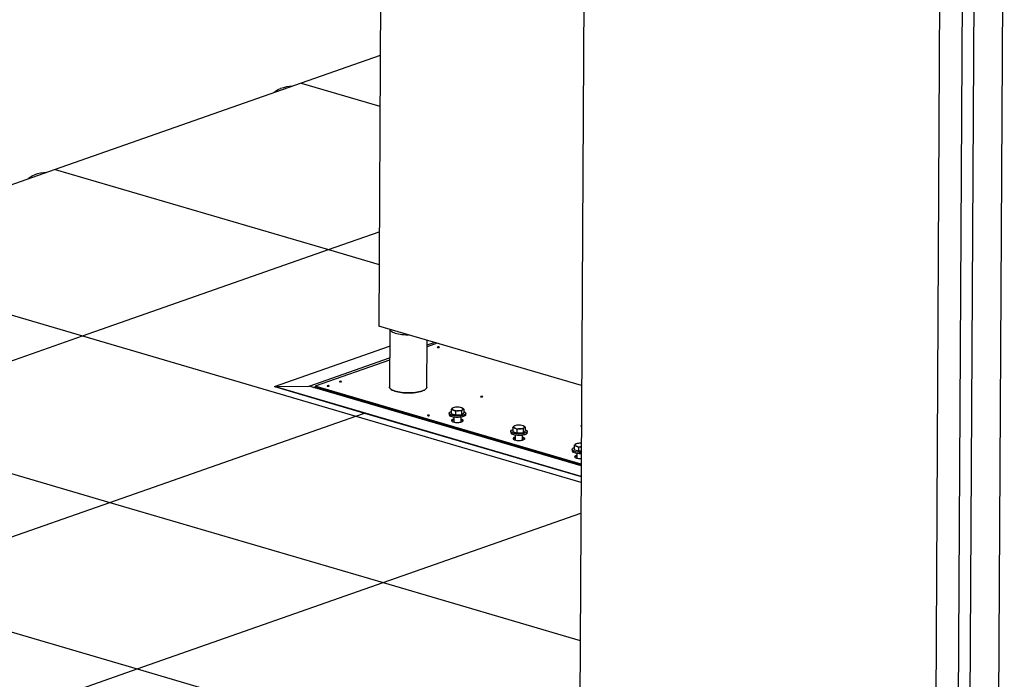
# Model space of a CAD drawing. Header units: millimetres. Extents: x 5 to 589, y 5 to 415.
# Tile 7 of 120: x 62 to 102, y 70 to 97. Entities that reach past the tile are written whole.
import ezdxf

# ---------------------------------------------------------------- set-up
doc = ezdxf.new("R2010")
doc.units = ezdxf.units.MM
doc.layers.add('TRAIT-FORT', color=4, linetype='Continuous', lineweight=25)

msp = doc.modelspace()

# ---------------------------------------------------------------- linework, layer by layer
at = {"layer": 'TRAIT-FORT', "color": 4, "linetype": 'Continuous', "lineweight": 25}
for p, q in [((76.948, 131.553), (76.683, 84.184)), ((85.148, 116.153), (84.883, 68.784)), ((100.562, 112.228), (100.297, 64.859)), ((99.643, 111.906), (99.378, 64.537)), ((101.036, 111.804), (100.771, 64.435)), ((102.2, 111.535), (101.935, 64.166)), ((76.744, 95.218), (73.518, 94.087)), ((73.518, 94.087), (63.484, 90.569)), ((73.518, 94.087), (76.733, 93.144)), ((63.484, 90.569), (53.45, 87.05)), ((63.484, 90.569), (74.633, 87.301)), ((74.633, 87.301), (76.704, 88.027)), ((64.6, 83.783), (74.633, 87.301)), ((74.633, 87.301), (76.697, 86.696)), ((53.45, 87.05), (64.6, 83.783)), ((84.956, 81.76), (76.683, 84.184)), ((77.133, 84.052), (77.119, 81.707)), ((54.566, 80.264), (64.6, 83.783)), ((64.6, 83.783), (75.749, 80.515)), ((78.644, 81.698), (78.655, 83.606)), ((72.432, 81.717), (77.129, 83.364)), ((78.654, 83.421), (78.943, 83.522)), ((79.073, 83.484), (78.654, 83.337)), ((73.844, 81.734), (77.126, 82.885)), ((77.126, 82.801), (74.091, 81.737)), ((72.432, 81.717), (73.844, 81.734)), ((84.935, 78.053), (72.432, 81.717)), ((72.432, 81.717), (76.106, 80.64)), ((84.937, 78.483), (73.844, 81.734)), ((74.028, 81.68), (74.091, 81.702)), ((84.938, 78.558), (74.091, 81.737)), ((74.091, 81.737), (74.091, 81.701)), ((84.938, 78.523), (74.091, 81.701)), ((74.091, 81.701), (74.091, 81.662)), ((79.641, 80.773), (79.64, 80.614)), ((79.714, 80.849), (79.706, 80.846)), ((80.066, 80.723), (80.065, 80.565)), ((80.08, 80.847), (80.079, 80.847)), ((80.151, 80.801), (80.151, 80.643)), ((65.715, 76.997), (75.749, 80.515)), ((75.749, 80.515), (76.106, 80.64)), ((75.749, 80.515), (84.934, 77.824)), ((76.106, 80.64), (84.935, 78.053)), ((79.558, 80.63), (79.558, 80.571)), ((79.81, 80.55), (79.64, 80.614)), ((79.744, 80.357), (79.717, 80.349)), ((79.744, 80.473), (79.743, 80.274)), ((79.811, 80.709), (79.81, 80.55)), ((80.065, 80.565), (79.81, 80.55)), ((80.043, 80.273), (80.044, 80.472)), ((80.065, 80.565), (80.151, 80.643)), ((80.232, 80.567), (80.233, 80.627)), ((54.566, 80.264), (65.715, 76.997)), ((82.15, 80.038), (82.149, 79.879)), ((82.223, 80.114), (82.215, 80.111)), ((82.32, 79.974), (82.319, 79.815)), ((82.575, 79.988), (82.574, 79.83)), ((82.588, 80.112), (82.588, 80.112)), ((82.66, 80.066), (82.659, 79.908)), ((82.067, 79.895), (82.066, 79.836)), ((82.319, 79.815), (82.149, 79.879)), ((82.252, 79.621), (82.226, 79.613)), ((82.253, 79.738), (82.252, 79.539)), ((82.574, 79.83), (82.319, 79.815)), ((82.552, 79.537), (82.553, 79.736)), ((82.574, 79.83), (82.659, 79.908)), ((82.741, 79.832), (82.742, 79.891)), ((84.575, 79.16), (84.575, 79.101)), ((84.658, 79.302), (84.658, 79.144)), ((84.827, 79.08), (84.658, 79.144)), ((84.731, 79.379), (84.723, 79.375)), ((84.828, 79.239), (84.827, 79.08)), ((84.762, 79.003), (84.761, 78.804)), ((84.941, 79.086), (84.827, 79.08)), ((55.681, 73.479), (65.715, 76.997)), ((65.715, 76.997), (76.865, 73.729)), ((76.865, 73.729), (84.927, 76.556)), ((66.831, 70.211), (76.865, 73.729)), ((76.865, 73.729), (84.898, 71.375)), ((55.681, 73.479), (66.831, 70.211)), ((56.797, 66.693), (66.831, 70.211)), ((66.831, 70.211), (77.981, 66.944))]:
    msp.add_line(p, q, dxfattribs=at)
at = {"layer": 'TRAIT-FORT', "color": 4, "linetype": 'Continuous', "lineweight": 25, "flags": 128}
for points in [[(72.413, 93.7), (72.437, 93.73), (72.47, 93.76), (72.511, 93.788), (72.559, 93.816), (72.615, 93.842), (72.679, 93.866)], [(62.379, 90.181), (62.403, 90.211), (62.436, 90.241), (62.477, 90.27), (62.525, 90.298), (62.582, 90.324), (62.645, 90.348)], [(77.136, 84.051), (77.14, 84.042), (77.155, 84.016), (77.179, 83.991), (77.212, 83.966), (77.252, 83.943), (77.3, 83.921), (77.355, 83.901), (77.417, 83.883), (77.484, 83.868), (77.555, 83.854), (77.631, 83.843), (77.71, 83.835), (77.791, 83.83), (77.873, 83.827), (77.902, 83.827)], [(79.084, 83.328), (79.075, 83.324), (79.073, 83.319), (79.077, 83.313), (79.087, 83.309), (79.101, 83.306), (79.117, 83.305), (79.133, 83.307), (79.147, 83.31), (79.155, 83.314), (79.158, 83.32), (79.154, 83.325), (79.144, 83.329), (79.129, 83.332), (79.113, 83.333), (79.097, 83.331), (79.084, 83.328)], [(75.091, 81.928), (75.082, 81.924), (75.08, 81.919), (75.084, 81.913), (75.094, 81.909), (75.108, 81.906), (75.125, 81.905), (75.141, 81.907), (75.154, 81.91), (75.163, 81.914), (75.165, 81.92), (75.161, 81.925), (75.151, 81.929), (75.137, 81.932), (75.12, 81.933), (75.104, 81.931), (75.091, 81.928)], [(74.589, 81.752), (74.581, 81.748), (74.578, 81.743), (74.582, 81.737), (74.592, 81.733), (74.607, 81.73), (74.623, 81.73), (74.639, 81.731), (74.652, 81.734), (74.661, 81.738), (74.663, 81.744), (74.659, 81.749), (74.649, 81.753), (74.635, 81.756), (74.619, 81.757), (74.603, 81.755), (74.589, 81.752)], [(77.119, 81.707), (77.12, 81.7), (77.126, 81.674), (77.142, 81.648), (77.166, 81.622), (77.198, 81.598), (77.239, 81.575), (77.287, 81.553), (77.342, 81.533), (77.403, 81.515), (77.47, 81.499), (77.542, 81.486), (77.618, 81.475), (77.697, 81.467), (77.778, 81.461), (77.86, 81.459), (77.943, 81.459), (78.025, 81.462), (78.105, 81.468), (78.182, 81.477), (78.256, 81.488), (78.326, 81.502), (78.39, 81.518), (78.449, 81.536), (78.501, 81.557), (78.545, 81.579), (78.582, 81.602), (78.611, 81.627), (78.631, 81.652), (78.642, 81.678), (78.644, 81.698)], [(78.644, 81.698), (78.642, 81.678), (78.631, 81.652), (78.611, 81.627), (78.582, 81.602), (78.545, 81.579), (78.501, 81.557), (78.449, 81.536), (78.39, 81.518), (78.326, 81.502), (78.256, 81.488), (78.182, 81.477), (78.105, 81.468), (78.025, 81.462), (77.943, 81.459), (77.86, 81.459), (77.778, 81.461), (77.697, 81.467), (77.618, 81.475), (77.542, 81.486), (77.47, 81.499), (77.403, 81.515), (77.342, 81.533), (77.287, 81.553), (77.239, 81.575), (77.198, 81.598), (77.166, 81.622), (77.142, 81.648), (77.126, 81.674), (77.12, 81.7), (77.119, 81.707)], [(80.851, 81.317), (80.843, 81.312), (80.841, 81.307), (80.845, 81.302), (80.855, 81.297), (80.869, 81.295), (80.885, 81.294), (80.901, 81.295), (80.915, 81.298), (80.923, 81.303), (80.925, 81.308), (80.921, 81.313), (80.911, 81.317), (80.897, 81.32), (80.881, 81.321), (80.865, 81.32), (80.851, 81.317)], [(79.684, 80.831), (79.676, 80.822), (79.672, 80.812), (79.672, 80.803), (79.675, 80.794), (79.683, 80.785), (79.694, 80.776), (79.708, 80.767), (79.726, 80.76)], [(80.109, 80.781), (80.117, 80.79), (80.121, 80.8), (80.121, 80.809), (80.117, 80.819), (80.11, 80.828), (80.099, 80.836), (80.084, 80.845), (80.067, 80.852)], [(78.677, 80.554), (78.669, 80.55), (78.667, 80.545), (78.671, 80.539), (78.681, 80.535), (78.695, 80.532), (78.711, 80.531), (78.727, 80.533), (78.741, 80.536), (78.749, 80.54), (78.751, 80.546), (78.747, 80.551), (78.737, 80.555), (78.723, 80.558), (78.707, 80.559), (78.691, 80.557), (78.677, 80.554)], [(79.608, 80.573), (79.583, 80.589), (79.566, 80.607), (79.558, 80.624), (79.56, 80.642), (79.571, 80.66), (79.59, 80.676), (79.618, 80.691), (79.641, 80.701)], [(80.232, 80.567), (80.23, 80.556), (80.22, 80.538), (80.2, 80.522), (80.172, 80.506), (80.137, 80.493), (80.095, 80.481), (80.047, 80.472), (79.996, 80.466), (79.941, 80.462), (79.886, 80.461), (79.83, 80.464), (79.776, 80.469), (79.726, 80.477), (79.68, 80.487), (79.64, 80.5), (79.607, 80.514)], [(80.151, 80.698), (80.183, 80.684), (80.208, 80.668), (80.225, 80.65), (80.232, 80.633), (80.231, 80.615), (80.22, 80.597), (80.2, 80.581), (80.173, 80.565), (80.137, 80.552), (80.095, 80.54), (80.048, 80.531), (79.996, 80.525), (79.941, 80.521), (79.886, 80.521), (79.83, 80.523), (79.777, 80.528), (79.726, 80.536), (79.681, 80.546), (79.641, 80.559), (79.608, 80.573), (79.608, 80.573)], [(79.744, 80.392), (79.717, 80.384), (79.69, 80.372), (79.67, 80.359), (79.659, 80.344), (79.657, 80.33), (79.663, 80.315), (79.679, 80.301), (79.703, 80.288), (79.735, 80.277), (79.772, 80.268), (79.814, 80.261), (79.86, 80.257), (79.906, 80.256), (79.952, 80.258), (79.996, 80.263), (80.036, 80.271), (80.07, 80.281), (80.098, 80.293), (80.118, 80.306), (80.129, 80.32), (80.131, 80.335), (80.124, 80.35), (80.108, 80.364), (80.084, 80.377), (80.053, 80.388), (80.044, 80.391)], [(82.116, 79.838), (82.091, 79.854), (82.075, 79.871), (82.067, 79.889), (82.069, 79.907), (82.079, 79.924), (82.099, 79.941), (82.127, 79.956), (82.149, 79.965)], [(82.659, 79.963), (82.692, 79.948), (82.717, 79.932), (82.733, 79.915), (82.741, 79.897), (82.739, 79.88), (82.729, 79.862), (82.709, 79.846), (82.681, 79.83), (82.646, 79.817), (82.604, 79.805), (82.556, 79.796), (82.505, 79.79), (82.45, 79.786), (82.395, 79.785), (82.339, 79.788), (82.285, 79.793), (82.235, 79.801), (82.189, 79.811), (82.149, 79.824), (82.116, 79.838), (82.116, 79.838)], [(82.192, 80.096), (82.185, 80.087), (82.181, 80.077), (82.18, 80.068), (82.184, 80.058), (82.191, 80.049), (82.202, 80.041), (82.217, 80.032), (82.235, 80.025)], [(82.618, 80.046), (82.625, 80.055), (82.629, 80.065), (82.63, 80.074), (82.626, 80.083), (82.619, 80.092), (82.608, 80.101), (82.593, 80.11), (82.575, 80.117)], [(84.946, 80.12), (84.94, 80.118), (84.931, 80.114), (84.929, 80.109), (84.933, 80.104), (84.943, 80.099), (84.946, 80.098)], [(82.741, 79.832), (82.739, 79.82), (82.728, 79.803), (82.709, 79.786), (82.681, 79.771), (82.645, 79.757), (82.603, 79.746), (82.556, 79.737), (82.504, 79.73), (82.45, 79.727), (82.394, 79.726), (82.339, 79.728), (82.285, 79.734), (82.235, 79.741), (82.189, 79.752), (82.149, 79.764), (82.116, 79.779)], [(82.253, 79.657), (82.226, 79.649), (82.198, 79.637), (82.178, 79.624), (82.167, 79.609), (82.165, 79.594), (82.172, 79.58), (82.188, 79.566), (82.212, 79.553), (82.243, 79.542), (82.281, 79.532), (82.323, 79.526), (82.368, 79.522), (82.415, 79.521), (82.461, 79.523), (82.505, 79.528), (82.544, 79.536), (82.579, 79.545), (82.606, 79.557), (82.626, 79.571), (82.637, 79.585), (82.64, 79.6), (82.633, 79.615), (82.617, 79.629), (82.593, 79.642), (82.561, 79.653), (82.553, 79.655)], [(84.625, 79.103), (84.6, 79.119), (84.583, 79.136), (84.576, 79.154), (84.577, 79.172), (84.588, 79.189), (84.608, 79.206), (84.635, 79.221), (84.658, 79.23)], [(84.701, 79.36), (84.693, 79.351), (84.689, 79.342), (84.689, 79.333), (84.693, 79.323), (84.7, 79.314), (84.711, 79.305), (84.726, 79.297), (84.743, 79.289)], [(84.761, 78.922), (84.734, 78.914), (84.707, 78.902), (84.687, 78.889), (84.676, 78.874), (84.674, 78.859), (84.681, 78.844), (84.697, 78.83), (84.721, 78.817), (84.752, 78.806), (84.79, 78.797), (84.832, 78.791), (84.877, 78.787), (84.924, 78.786), (84.939, 78.786)]]:
    msp.add_lwpolyline(points, dxfattribs=at)
at = {"layer": 'TRAIT-FORT', "color": 4, "linetype": 'Continuous', "lineweight": 25}
for centre, radius, start, end in [((73.351, 91.809), 2.164, 94.7148, 108.0924), ((63.317, 88.291), 2.164, 94.7148, 108.0924), ((79.847, 80.567), 0.31, 88.6682, 121.7145), ((79.896, 81.294), 0.56, 252.3536, 274.3785), ((79.897, 80.319), 0.56, 72.3536, 94.3785), ((79.946, 81.045), 0.31, 268.6682, 301.7145), ((79.628, 80.583), 0.0714, 189.1955, 253.2169), ((79.767, 80.21), 0.149, 98.8883, 134.4011), ((79.745, 80.241), 0.111, 104.4921, 137.6056), ((80.015, 80.2), 0.158, 45.9815, 79.4467), ((80.02, 80.21), 0.147, 44.673, 80.7552), ((82.356, 79.832), 0.31, 88.6682, 121.7145), ((82.405, 80.558), 0.56, 252.3536, 274.3785), ((82.405, 79.583), 0.56, 72.3536, 94.3785), ((82.454, 80.31), 0.31, 268.6682, 301.7145), ((82.137, 79.847), 0.0714, 189.1955, 253.2169), ((82.275, 79.474), 0.149, 98.8883, 134.4011), ((82.253, 79.506), 0.111, 104.4921, 137.6056), ((82.524, 79.465), 0.158, 45.9815, 79.4467), ((82.529, 79.475), 0.147, 44.673, 80.7552), ((84.864, 79.097), 0.31, 88.6682, 121.7145), ((84.912, 79.816), 0.553, 252.2965, 273.12), ((84.91, 78.71), 0.698, 87.3498, 93.187), ((84.645, 79.112), 0.0714, 189.1955, 253.2169), ((84.894, 79.742), 0.693, 247.1715, 273.8496), ((84.894, 79.683), 0.693, 247.1715, 273.8496), ((84.784, 78.739), 0.149, 98.8883, 134.4011)]:
    msp.add_arc(centre, radius, start, end, dxfattribs=at)
for points, knots in [([(79.641, 80.773), (79.644, 80.779), (79.651, 80.79), (79.662, 80.806), (79.673, 80.82), (79.68, 80.827), (79.684, 80.831)], [0, 0, 0, 0, 0.247269, 0.495363, 0.746874, 1, 1, 1, 1]), ([(79.726, 80.76), (79.72, 80.762), (79.708, 80.766), (79.691, 80.77), (79.674, 80.772), (79.657, 80.773), (79.646, 80.773), (79.641, 80.773)], [0, 0, 0, 0, 0.219086, 0.412836, 0.607273, 0.803423, 1, 1, 1, 1]), ([(79.684, 80.831), (79.685, 80.832), (79.689, 80.836), (79.697, 80.841), (79.703, 80.844), (79.706, 80.846)], [0, 0, 0, 0, 0.135836, 0.581329, 1, 1, 1, 1]), ([(79.811, 80.709), (79.806, 80.713), (79.795, 80.722), (79.778, 80.733), (79.761, 80.744), (79.744, 80.753), (79.732, 80.758), (79.726, 80.76)], [0, 0, 0, 0, 0.194733, 0.394387, 0.59459, 0.796857, 1, 1, 1, 1]), ([(79.939, 80.735), (79.936, 80.735), (79.923, 80.734), (79.9, 80.731), (79.86, 80.724), (79.831, 80.715), (79.811, 80.709)], [0, 0, 0, 0, 0.070068, 0.299868, 0.530929, 1, 1, 1, 1]), ([(80.066, 80.723), (80.056, 80.725), (80.035, 80.73), (80.004, 80.734), (79.971, 80.736), (79.95, 80.736), (79.939, 80.735)], [0, 0, 0, 0, 0.247269, 0.495363, 0.746874, 1, 1, 1, 1]), ([(80.066, 80.723), (80.07, 80.729), (80.076, 80.741), (80.087, 80.757), (80.098, 80.771), (80.105, 80.778), (80.109, 80.781)], [0, 0, 0, 0, 0.247269, 0.495363, 0.746874, 1, 1, 1, 1]), ([(80.151, 80.801), (80.146, 80.806), (80.135, 80.814), (80.118, 80.826), (80.101, 80.836), (80.084, 80.845), (80.072, 80.85), (80.067, 80.852)], [0, 0, 0, 0, 0.194733, 0.394387, 0.59459, 0.796857, 1, 1, 1, 1]), ([(80.109, 80.781), (80.11, 80.782), (80.114, 80.786), (80.122, 80.792), (80.135, 80.799), (80.145, 80.8), (80.151, 80.801)], [0, 0, 0, 0, 0.070068, 0.299868, 0.530929, 1, 1, 1, 1]), ([(82.15, 80.038), (82.153, 80.043), (82.16, 80.055), (82.171, 80.071), (82.182, 80.085), (82.189, 80.092), (82.192, 80.096)], [0, 0, 0, 0, 0.247269, 0.495363, 0.746874, 1, 1, 1, 1]), ([(82.235, 80.025), (82.228, 80.027), (82.217, 80.031), (82.199, 80.035), (82.183, 80.037), (82.166, 80.038), (82.155, 80.038), (82.15, 80.038)], [0, 0, 0, 0, 0.219086, 0.412836, 0.607273, 0.803423, 1, 1, 1, 1]), ([(82.192, 80.096), (82.193, 80.097), (82.198, 80.1), (82.205, 80.106), (82.212, 80.109), (82.215, 80.11)], [0, 0, 0, 0, 0.135836, 0.581329, 1, 1, 1, 1]), ([(82.32, 79.974), (82.314, 79.978), (82.303, 79.986), (82.287, 79.998), (82.27, 80.008), (82.252, 80.018), (82.241, 80.022), (82.235, 80.025)], [0, 0, 0, 0, 0.194733, 0.394387, 0.59459, 0.796857, 1, 1, 1, 1]), ([(82.447, 80), (82.444, 80), (82.431, 79.999), (82.408, 79.996), (82.369, 79.989), (82.339, 79.98), (82.32, 79.974)], [0, 0, 0, 0, 0.070068, 0.299868, 0.530929, 1, 1, 1, 1]), ([(82.575, 79.988), (82.564, 79.99), (82.544, 79.995), (82.512, 79.999), (82.48, 80.001), (82.458, 80), (82.447, 80)], [0, 0, 0, 0, 0.247269, 0.495363, 0.746874, 1, 1, 1, 1]), ([(82.66, 80.066), (82.655, 80.07), (82.644, 80.079), (82.627, 80.09), (82.61, 80.101), (82.593, 80.11), (82.581, 80.115), (82.575, 80.117)], [0, 0, 0, 0, 0.194733, 0.394387, 0.59459, 0.796857, 1, 1, 1, 1]), ([(82.575, 79.988), (82.578, 79.994), (82.585, 80.006), (82.596, 80.021), (82.607, 80.035), (82.614, 80.043), (82.618, 80.046)], [0, 0, 0, 0, 0.247269, 0.495363, 0.746874, 1, 1, 1, 1]), ([(82.618, 80.046), (82.619, 80.047), (82.623, 80.051), (82.631, 80.057), (82.644, 80.064), (82.654, 80.065), (82.66, 80.066)], [0, 0, 0, 0, 0.070068, 0.299868, 0.530929, 1, 1, 1, 1]), ([(84.658, 79.302), (84.662, 79.308), (84.669, 79.32), (84.679, 79.336), (84.69, 79.35), (84.698, 79.357), (84.701, 79.36)], [0, 0, 0, 0, 0.247269, 0.495363, 0.746874, 1, 1, 1, 1]), ([(84.743, 79.289), (84.737, 79.292), (84.725, 79.296), (84.708, 79.3), (84.691, 79.302), (84.675, 79.303), (84.664, 79.302), (84.658, 79.302)], [0, 0, 0, 0, 0.219086, 0.412836, 0.607273, 0.803423, 1, 1, 1, 1]), ([(84.701, 79.36), (84.702, 79.361), (84.706, 79.365), (84.714, 79.371), (84.72, 79.374), (84.723, 79.375)], [0, 0, 0, 0, 0.135836, 0.581329, 1, 1, 1, 1]), ([(84.828, 79.239), (84.823, 79.243), (84.812, 79.251), (84.795, 79.263), (84.778, 79.273), (84.761, 79.282), (84.749, 79.287), (84.743, 79.289)], [0, 0, 0, 0, 0.194733, 0.394387, 0.59459, 0.796857, 1, 1, 1, 1]), ([(84.942, 79.264), (84.933, 79.263), (84.915, 79.261), (84.877, 79.254), (84.848, 79.245), (84.828, 79.239)], [0, 0, 0, 0, 0.213099, 0.472796, 1, 1, 1, 1])]:
    msp.add_open_spline(points, degree=3, knots=knots, dxfattribs=at)

doc.saveas('drawing.dxf')
